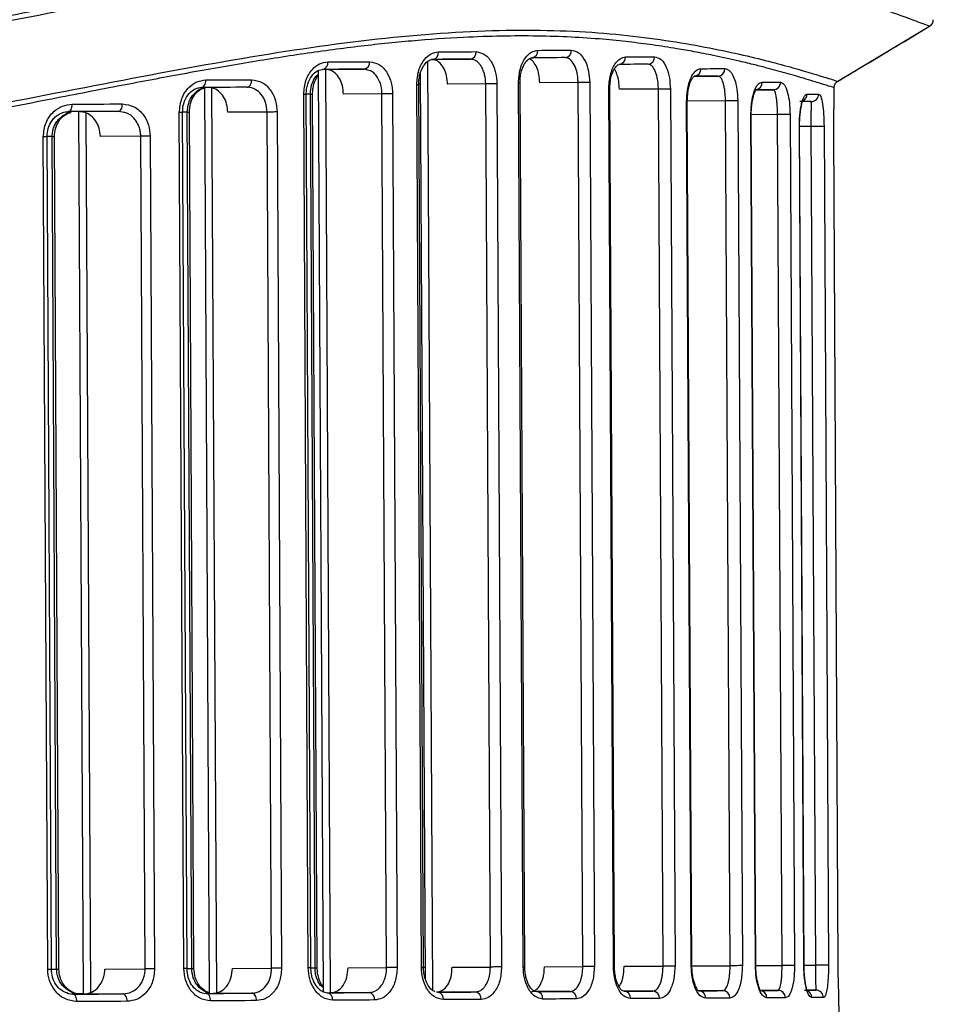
# Model space of a CAD drawing. Header units: millimetres. Extents: x -353 to -41, y 81 to 365.
# Tile 8 of 48: x -257 to -220, y 133 to 172. Entities that reach past the tile are written whole.
import ezdxf

# ---------------------------------------------------------------- set-up
doc = ezdxf.new("R2010")
doc.units = ezdxf.units.MM

msp = doc.modelspace()

# ---------------------------------------------------------------- linework, layer by layer
at = {"color": 7, "linetype": 'Continuous', "lineweight": 25}
for p, q in [((-224.034, 169.678), (-220.341, 171.89)), ((-220.359, 171.898), (-220.341, 171.89)), ((-240.28, 170.559), (-238.796, 170.566)), ((-238.615, 170.524), (-238.796, 170.566)), ((-244.913, 170.105), (-244.717, 133.1)), ((-244.622, 170.152), (-244.426, 133.09)), ((-244.61, 170.157), (-243.059, 170.165)), ((-242.812, 170.104), (-243.059, 170.165)), ((-240.521, 170.454), (-240.324, 133.163)), ((-231.557, 170.335), (-231.658, 170.363)), ((-240.81, 170.004), (-240.617, 133.635)), ((-229.766, 169.883), (-228.846, 169.888)), ((-228.776, 169.861), (-228.846, 169.888)), ((-249.488, 169.43), (-249.295, 133.034)), ((-249.197, 169.412), (-249.005, 133.07)), ((-247.595, 169.415), (-247.772, 169.439)), ((-240.765, 134.08), (-240.953, 169.555)), ((-240.953, 169.555), (-240.872, 169.555)), ((-240.808, 169.56), (-240.872, 169.56)), ((-240.684, 134.08), (-240.872, 169.555)), ((-238.179, 169.57), (-239.717, 169.562)), ((-237.991, 134.095), (-238.179, 169.57)), ((-237.732, 169.572), (-237.544, 134.097)), ((-236.863, 169.617), (-236.802, 169.618)), ((-236.674, 134.102), (-236.863, 169.617)), ((-236.614, 134.102), (-236.802, 169.618)), ((-234.468, 169.63), (-236.011, 169.622)), ((-234.28, 134.115), (-234.468, 169.63)), ((-234.003, 169.633), (-233.815, 134.117)), ((-233.051, 134.121), (-233.238, 169.355)), ((-233.238, 169.355), (-233.194, 169.355)), ((-233.007, 134.122), (-233.194, 169.355)), ((-231.241, 169.366), (-232.808, 169.357)), ((-231.055, 134.132), (-231.241, 169.366)), ((-230.76, 169.368), (-230.574, 134.135)), ((-227.311, 169.338), (-226.622, 169.341)), ((-226.591, 169.309), (-226.622, 169.341)), ((-224.176, 168.887), (-224.179, 169.42)), ((-245.31, 134.055), (-245.496, 169.152)), ((-245.226, 169.159), (-245.393, 169.158)), ((-245.207, 134.056), (-245.393, 169.153)), ((-245.04, 134.063), (-245.226, 169.159)), ((-244.952, 134.063), (-245.138, 169.159)), ((-242.349, 169.169), (-243.898, 169.161)), ((-242.163, 134.072), (-242.349, 169.169)), ((-241.922, 169.171), (-241.736, 134.075)), ((-229.924, 134.138), (-230.108, 168.881)), ((-230.108, 168.881), (-230.079, 168.881)), ((-228.544, 168.889), (-230.079, 168.881)), ((-229.895, 134.138), (-230.079, 168.881)), ((-228.36, 134.147), (-228.544, 168.889)), ((-228.05, 168.892), (-227.866, 134.149)), ((-225.097, 168.833), (-225.099, 168.863)), ((-254.542, 168.46), (-254.354, 133.007)), ((-254.251, 168.397), (-254.064, 133.072)), ((-252.771, 168.432), (-252.942, 168.468)), ((-250.31, 134.029), (-250.493, 168.424)), ((-250.178, 168.432), (-250.366, 168.431)), ((-250.184, 134.029), (-250.366, 168.425)), ((-249.995, 134.037), (-250.178, 168.432)), ((-249.907, 134.037), (-250.089, 168.432)), ((-246.969, 168.443), (-248.545, 168.435)), ((-246.786, 134.048), (-246.969, 168.443)), ((-246.563, 168.445), (-246.381, 134.05)), ((-227.344, 134.152), (-227.525, 168.336)), ((-227.525, 168.336), (-227.509, 168.336)), ((-226.454, 168.342), (-227.509, 168.337)), ((-227.328, 134.152), (-227.509, 168.336)), ((-226.273, 134.158), (-226.454, 168.342)), ((-225.95, 168.345), (-225.768, 134.161)), ((-225.396, 134.163), (-225.575, 167.861)), ((-225.096, 167.863), (-225.568, 167.861)), ((-225.39, 134.163), (-225.568, 167.861)), ((-224.917, 134.166), (-225.096, 167.863)), ((-224.585, 167.866), (-224.407, 134.169)), ((-255.784, 133.999), (-255.961, 167.452)), ((-255.631, 134), (-255.809, 167.453)), ((-255.601, 167.461), (-255.808, 167.46)), ((-255.423, 134.008), (-255.601, 167.461)), ((-255.335, 134.008), (-255.512, 167.461)), ((-252.043, 167.473), (-253.666, 167.465)), ((-251.866, 134.02), (-252.043, 167.473)), ((-251.662, 167.475), (-251.485, 134.022)), ((-224.016, 134.171), (-224.193, 167.603)), ((-224.016, 134.171), (-224.193, 167.603)), ((-224.193, 167.603), (-224.193, 167.603)), ((-236.674, 134.102), (-236.614, 134.102)), ((-235.823, 134.107), (-234.28, 134.115)), ((-233.051, 134.121), (-233.007, 134.122)), ((-232.622, 134.124), (-231.055, 134.132)), ((-229.924, 134.138), (-229.895, 134.138)), ((-229.895, 134.139), (-228.36, 134.147)), ((-227.344, 134.152), (-227.328, 134.152)), ((-227.328, 134.153), (-226.273, 134.158)), ((-225.39, 134.163), (-224.917, 134.166)), ((-224.016, 134.171), (-224.016, 134.171)), ((-255.631, 134.007), (-255.423, 134.008)), ((-253.488, 134.012), (-251.866, 134.02)), ((-250.184, 134.035), (-249.995, 134.037)), ((-248.363, 134.039), (-246.786, 134.048)), ((-245.207, 134.062), (-245.04, 134.063)), ((-243.712, 134.064), (-242.163, 134.072)), ((-240.765, 134.08), (-240.684, 134.08)), ((-240.684, 134.085), (-240.62, 134.086)), ((-239.529, 134.087), (-237.991, 134.095)), ((-254.955, 133.03), (-254.762, 133.005)), ((-254.469, 133.013), (-254.81, 133.011)), ((-252.754, 133.016), (-254.341, 133.007)), ((-249.591, 133.061), (-249.414, 133.033)), ((-249.296, 133.04), (-249.451, 133.039)), ((-249.296, 133.04), (-249.445, 133.039)), ((-249.304, 133.034), (-249.139, 133.035)), ((-247.579, 133.043), (-249.139, 133.035)), ((-244.696, 133.102), (-244.532, 133.06)), ((-244.53, 133.06), (-244.414, 133.06)), ((-242.862, 133.069), (-244.414, 133.06)), ((-238.597, 133.091), (-240.156, 133.083)), ((-236.236, 133.126), (-236.125, 133.105)), ((-234.789, 133.112), (-236.126, 133.105)), ((-232.708, 133.16), (-232.618, 133.124)), ((-231.461, 133.13), (-232.619, 133.124)), ((-229.712, 133.191), (-229.613, 133.14)), ((-228.652, 133.145), (-229.614, 133.14)), ((-226.431, 133.157), (-227.168, 133.154)), ((-224.91, 133.166), (-225.287, 133.164)), ((-223.985, 132.871), (-223.987, 132.915)), ((-223.982, 132.171), (-223.985, 132.888))]:
    msp.add_line(p, q, dxfattribs=at)
at = {"color": 7, "linetype": 'Continuous', "lineweight": 25, "flags": 128}
for points in [[(-236.083, 170.921), (-235.911, 170.922), (-235.741, 170.923), (-235.571, 170.924), (-235.403, 170.925), (-235.235, 170.926), (-235.069, 170.927), (-234.904, 170.928), (-234.74, 170.929)], [(-238.796, 170.566), (-238.98, 170.565), (-239.166, 170.564), (-239.352, 170.563), (-239.54, 170.562), (-239.729, 170.561), (-239.918, 170.56), (-240.109, 170.559), (-240.3, 170.558)], [(-240.078, 170.859), (-239.886, 170.86), (-239.694, 170.862), (-239.504, 170.863), (-239.314, 170.864), (-239.126, 170.865), (-238.938, 170.866), (-238.752, 170.867), (-238.566, 170.868)], [(-234.988, 170.627), (-235.151, 170.627), (-235.315, 170.626), (-235.481, 170.625), (-235.647, 170.624), (-235.815, 170.623), (-235.983, 170.622), (-236.153, 170.621), (-236.324, 170.62)], [(-232.557, 170.658), (-232.408, 170.659), (-232.259, 170.66), (-232.112, 170.661), (-231.966, 170.662), (-231.821, 170.662), (-231.677, 170.663), (-231.535, 170.664), (-231.394, 170.665)], [(-243.059, 170.165), (-243.264, 170.164), (-243.471, 170.163), (-243.678, 170.162), (-243.886, 170.161), (-244.096, 170.159), (-244.306, 170.158), (-244.517, 170.157), (-244.728, 170.156)], [(-244.528, 170.457), (-244.315, 170.458), (-244.103, 170.459), (-243.892, 170.461), (-243.682, 170.462), (-243.472, 170.463), (-243.264, 170.464), (-243.057, 170.465), (-242.85, 170.466)], [(-231.658, 170.363), (-231.798, 170.363), (-231.94, 170.362), (-232.083, 170.361), (-232.227, 170.36), (-232.372, 170.359), (-232.519, 170.359), (-232.666, 170.358), (-232.816, 170.357)], [(-229.535, 170.184), (-229.41, 170.184), (-229.285, 170.185), (-229.162, 170.186), (-229.041, 170.187), (-228.921, 170.187), (-228.802, 170.188), (-228.685, 170.188), (-228.569, 170.189)], [(-249.607, 169.429), (-249.572, 169.435), (-249.539, 169.452), (-249.508, 169.48), (-249.481, 169.517), (-249.459, 169.563), (-249.443, 169.615), (-249.433, 169.671), (-249.43, 169.73)], [(-249.43, 169.73), (-249.196, 169.731), (-248.964, 169.732), (-248.732, 169.734), (-248.501, 169.735), (-248.271, 169.736), (-248.042, 169.737), (-247.813, 169.739), (-247.586, 169.74)], [(-247.772, 169.439), (-247.735, 169.445), (-247.7, 169.462), (-247.668, 169.49), (-247.639, 169.527), (-247.616, 169.573), (-247.599, 169.625), (-247.589, 169.681), (-247.586, 169.74)], [(-228.846, 169.888), (-228.962, 169.887), (-229.078, 169.886), (-229.196, 169.886), (-229.316, 169.885), (-229.437, 169.884), (-229.559, 169.884), (-229.683, 169.883), (-229.808, 169.882)], [(-247.772, 169.439), (-247.998, 169.438), (-248.226, 169.436), (-248.454, 169.435), (-248.683, 169.434), (-248.913, 169.433), (-249.143, 169.431), (-249.375, 169.43), (-249.607, 169.429)], [(-237.732, 169.572), (-237.776, 169.572), (-237.829, 169.572), (-237.888, 169.571), (-237.95, 169.571), (-238.013, 169.571), (-238.074, 169.57), (-238.13, 169.57), (-238.179, 169.57)], [(-234.003, 169.633), (-234.045, 169.632), (-234.098, 169.632), (-234.158, 169.632), (-234.224, 169.632), (-234.291, 169.631), (-234.356, 169.631), (-234.416, 169.63), (-234.468, 169.63)], [(-230.76, 169.368), (-230.799, 169.368), (-230.851, 169.368), (-230.913, 169.367), (-230.981, 169.367), (-231.052, 169.367), (-231.121, 169.366), (-231.186, 169.366), (-231.241, 169.366)], [(-226.622, 169.341), (-226.709, 169.341), (-226.797, 169.34), (-226.886, 169.34), (-226.977, 169.339), (-227.07, 169.339), (-227.165, 169.338), (-227.261, 169.338), (-227.308, 169.338)], [(-227.075, 169.639), (-226.976, 169.639), (-226.88, 169.64), (-226.785, 169.64), (-226.691, 169.641), (-226.599, 169.641), (-226.509, 169.642), (-226.421, 169.642), (-226.334, 169.643)], [(-245.393, 169.153), (-245.394, 169.153), (-245.402, 169.152), (-245.422, 169.152), (-245.454, 169.152), (-245.496, 169.152)], [(-245.226, 169.159), (-245.187, 169.159), (-245.159, 169.159), (-245.142, 169.159), (-245.138, 169.159)], [(-241.922, 169.171), (-241.967, 169.171), (-242.019, 169.171), (-242.076, 169.17), (-242.135, 169.17), (-242.194, 169.17), (-242.251, 169.169), (-242.303, 169.169), (-242.349, 169.169)], [(-225.27, 169.162), (-225.205, 169.163), (-225.142, 169.163), (-225.08, 169.163), (-225.021, 169.164), (-224.964, 169.164), (-224.909, 169.164), (-224.855, 169.165), (-224.804, 169.165)], [(-254.95, 168.458), (-254.92, 168.464), (-254.892, 168.481), (-254.865, 168.509), (-254.842, 168.546), (-254.823, 168.592), (-254.81, 168.644), (-254.801, 168.7), (-254.799, 168.758)], [(-254.799, 168.758), (-254.544, 168.76), (-254.29, 168.761), (-254.036, 168.763), (-253.784, 168.764), (-253.532, 168.765), (-253.281, 168.767), (-253.031, 168.768), (-252.781, 168.769)], [(-252.942, 168.468), (-252.91, 168.474), (-252.88, 168.492), (-252.852, 168.519), (-252.828, 168.557), (-252.808, 168.602), (-252.793, 168.654), (-252.784, 168.711), (-252.781, 168.769)], [(-228.05, 168.892), (-228.085, 168.892), (-228.135, 168.891), (-228.197, 168.891), (-228.268, 168.891), (-228.343, 168.89), (-228.417, 168.89), (-228.485, 168.89), (-228.544, 168.889)], [(-225.099, 168.863), (-225.15, 168.863), (-225.203, 168.863), (-225.258, 168.862), (-225.315, 168.862), (-225.374, 168.862), (-225.435, 168.861), (-225.498, 168.861), (-225.563, 168.861)], [(-252.942, 168.468), (-253.19, 168.467), (-253.44, 168.466), (-253.689, 168.464), (-253.94, 168.463), (-254.191, 168.462), (-254.444, 168.46), (-254.696, 168.459), (-254.95, 168.458)], [(-250.366, 168.425), (-250.368, 168.425), (-250.38, 168.425), (-250.406, 168.425), (-250.444, 168.424), (-250.493, 168.424)], [(-250.178, 168.432), (-250.137, 168.432), (-250.108, 168.432), (-250.092, 168.432), (-250.089, 168.432)], [(-246.563, 168.445), (-246.609, 168.445), (-246.66, 168.445), (-246.714, 168.444), (-246.77, 168.444), (-246.825, 168.444), (-246.877, 168.444), (-246.926, 168.443), (-246.969, 168.443)], [(-225.95, 168.345), (-225.978, 168.345), (-226.025, 168.345), (-226.088, 168.344), (-226.161, 168.344), (-226.239, 168.343), (-226.318, 168.343), (-226.391, 168.343), (-226.454, 168.342)], [(-225.568, 167.861), (-225.569, 167.861), (-225.575, 167.861)], [(-224.585, 167.866), (-224.607, 167.866), (-224.649, 167.866), (-224.71, 167.865), (-224.785, 167.865), (-224.867, 167.865), (-224.951, 167.864), (-225.029, 167.864), (-225.096, 167.863)], [(-255.809, 167.453), (-255.811, 167.453), (-255.829, 167.453), (-255.86, 167.453), (-255.905, 167.453), (-255.961, 167.452)], [(-255.601, 167.461), (-255.558, 167.461), (-255.528, 167.461), (-255.514, 167.461), (-255.512, 167.461)], [(-251.662, 167.475), (-251.708, 167.475), (-251.756, 167.475), (-251.808, 167.474), (-251.859, 167.474), (-251.91, 167.474), (-251.959, 167.474), (-252.004, 167.473), (-252.043, 167.473)], [(-237.544, 134.097), (-237.588, 134.097), (-237.641, 134.097), (-237.7, 134.096), (-237.762, 134.096), (-237.825, 134.096), (-237.886, 134.095), (-237.942, 134.095), (-237.991, 134.095)], [(-233.815, 134.117), (-233.857, 134.117), (-233.909, 134.117), (-233.97, 134.116), (-234.035, 134.116), (-234.102, 134.116), (-234.168, 134.115), (-234.228, 134.115), (-234.28, 134.115)], [(-230.574, 134.135), (-230.612, 134.135), (-230.664, 134.134), (-230.726, 134.134), (-230.794, 134.134), (-230.865, 134.133), (-230.935, 134.133), (-230.999, 134.132), (-231.055, 134.132)], [(-227.866, 134.149), (-227.901, 134.149), (-227.951, 134.149), (-228.013, 134.149), (-228.084, 134.148), (-228.158, 134.148), (-228.232, 134.148), (-228.301, 134.147), (-228.36, 134.147)], [(-225.768, 134.161), (-225.797, 134.161), (-225.844, 134.161), (-225.906, 134.16), (-225.979, 134.16), (-226.058, 134.159), (-226.136, 134.159), (-226.21, 134.159), (-226.273, 134.158)], [(-225.39, 134.163), (-225.391, 134.163), (-225.396, 134.163)], [(-224.407, 134.169), (-224.428, 134.169), (-224.471, 134.168), (-224.532, 134.168), (-224.606, 134.168), (-224.689, 134.167), (-224.772, 134.167), (-224.851, 134.166), (-224.917, 134.166)], [(-255.631, 134), (-255.634, 134), (-255.651, 134), (-255.683, 134), (-255.728, 134), (-255.784, 133.999)], [(-255.423, 134.008), (-255.38, 134.008), (-255.351, 134.008), (-255.336, 134.008), (-255.335, 134.008)], [(-251.485, 134.022), (-251.53, 134.022), (-251.579, 134.022), (-251.63, 134.022), (-251.682, 134.021), (-251.733, 134.021), (-251.781, 134.021), (-251.826, 134.021), (-251.866, 134.02)], [(-250.184, 134.029), (-250.185, 134.029), (-250.198, 134.029), (-250.224, 134.029), (-250.262, 134.029), (-250.31, 134.029)], [(-249.995, 134.037), (-249.954, 134.037), (-249.925, 134.037), (-249.91, 134.037), (-249.907, 134.037)], [(-246.381, 134.05), (-246.427, 134.049), (-246.478, 134.049), (-246.532, 134.049), (-246.587, 134.049), (-246.642, 134.048), (-246.695, 134.048), (-246.744, 134.048), (-246.786, 134.048)], [(-245.207, 134.056), (-245.207, 134.056), (-245.216, 134.056), (-245.236, 134.056), (-245.268, 134.056), (-245.31, 134.055)], [(-245.04, 134.063), (-245.001, 134.063), (-244.973, 134.063), (-244.956, 134.063), (-244.952, 134.063)], [(-241.736, 134.075), (-241.781, 134.074), (-241.833, 134.074), (-241.89, 134.074), (-241.949, 134.073), (-242.008, 134.073), (-242.065, 134.073), (-242.117, 134.073), (-242.163, 134.072)], [(-254.355, 133.013), (-254.564, 133.012), (-254.804, 133.011)], [(-254.762, 133.005), (-254.508, 133.006), (-254.256, 133.008), (-254.004, 133.009), (-253.752, 133.01), (-253.502, 133.012), (-253.252, 133.013), (-253.003, 133.014), (-252.754, 133.016)], [(-254.607, 132.706), (-254.611, 132.764), (-254.62, 132.82), (-254.634, 132.872), (-254.653, 132.918), (-254.677, 132.955), (-254.703, 132.982), (-254.732, 132.999), (-254.762, 133.005)], [(-254.759, 133.005), (-254.592, 133.006), (-254.341, 133.007)], [(-252.59, 132.716), (-252.593, 132.775), (-252.603, 132.831), (-252.618, 132.883), (-252.639, 132.928), (-252.663, 132.966), (-252.692, 132.993), (-252.722, 133.01), (-252.754, 133.016)], [(-249.414, 133.033), (-249.182, 133.035), (-248.95, 133.036), (-248.72, 133.037), (-248.49, 133.038), (-248.261, 133.04), (-248.033, 133.041), (-247.805, 133.042), (-247.579, 133.043)], [(-249.234, 132.734), (-249.237, 132.793), (-249.248, 132.849), (-249.265, 132.901), (-249.287, 132.946), (-249.314, 132.983), (-249.346, 133.011), (-249.379, 133.028), (-249.414, 133.033)], [(-247.389, 132.744), (-247.393, 132.803), (-247.404, 132.859), (-247.422, 132.911), (-247.446, 132.956), (-247.474, 132.993), (-247.507, 133.021), (-247.542, 133.038), (-247.579, 133.043)], [(-244.532, 133.06), (-244.32, 133.061), (-244.109, 133.062), (-243.899, 133.063), (-243.69, 133.064), (-243.481, 133.065), (-243.274, 133.066), (-243.068, 133.067), (-242.862, 133.069)], [(-240.102, 133.083), (-239.91, 133.084), (-239.72, 133.085), (-239.53, 133.086), (-239.341, 133.087), (-239.154, 133.088), (-238.967, 133.089), (-238.782, 133.09), (-238.597, 133.091)], [(-236.125, 133.105), (-235.954, 133.106), (-235.785, 133.107), (-235.616, 133.108), (-235.448, 133.108), (-235.282, 133.109), (-235.116, 133.11), (-234.952, 133.111), (-234.789, 133.112)], [(-232.618, 133.124), (-232.469, 133.124), (-232.321, 133.125), (-232.175, 133.126), (-232.029, 133.127), (-231.885, 133.128), (-231.742, 133.128), (-231.601, 133.129), (-231.461, 133.13)], [(-229.613, 133.14), (-229.488, 133.141), (-229.364, 133.141), (-229.242, 133.142), (-229.121, 133.143), (-229.001, 133.143), (-228.883, 133.144), (-228.767, 133.145), (-228.652, 133.145)], [(-227.167, 133.153), (-227.069, 133.154), (-226.973, 133.154), (-226.879, 133.155), (-226.786, 133.155), (-226.694, 133.156), (-226.605, 133.156), (-226.517, 133.157), (-226.431, 133.157)], [(-225.374, 133.163), (-225.309, 133.164), (-225.246, 133.164), (-225.185, 133.164), (-225.126, 133.165), (-225.069, 133.165), (-225.014, 133.165), (-224.961, 133.166), (-224.91, 133.166)], [(-252.59, 132.716), (-252.839, 132.715), (-253.09, 132.714), (-253.341, 132.712), (-253.593, 132.711), (-253.845, 132.71), (-254.099, 132.708), (-254.353, 132.707), (-254.607, 132.706)], [(-247.389, 132.744), (-247.617, 132.743), (-247.846, 132.742), (-248.075, 132.741), (-248.305, 132.739), (-248.536, 132.738), (-248.768, 132.737), (-249, 132.736), (-249.234, 132.734)], [(-242.65, 132.77), (-242.857, 132.769), (-243.064, 132.767), (-243.272, 132.766), (-243.482, 132.765), (-243.692, 132.764), (-243.903, 132.763), (-244.115, 132.762), (-244.328, 132.761)], [(-238.364, 132.793), (-238.55, 132.792), (-238.736, 132.791), (-238.924, 132.79), (-239.112, 132.789), (-239.302, 132.788), (-239.492, 132.787), (-239.684, 132.786), (-239.876, 132.785)], [(-234.538, 132.813), (-234.702, 132.812), (-234.867, 132.812), (-235.033, 132.811), (-235.201, 132.81), (-235.369, 132.809), (-235.538, 132.808), (-235.709, 132.807), (-235.881, 132.806)], [(-231.194, 132.831), (-231.335, 132.831), (-231.477, 132.83), (-231.62, 132.829), (-231.765, 132.828), (-231.911, 132.827), (-232.058, 132.827), (-232.207, 132.826), (-232.357, 132.825)], [(-228.371, 132.847), (-228.487, 132.846), (-228.604, 132.845), (-228.723, 132.845), (-228.843, 132.844), (-228.964, 132.843), (-229.087, 132.843), (-229.212, 132.842), (-229.337, 132.841)], [(-226.139, 132.859), (-226.226, 132.858), (-226.314, 132.858), (-226.404, 132.857), (-226.496, 132.857), (-226.59, 132.856), (-226.685, 132.856), (-226.781, 132.855), (-226.88, 132.855)], [(-224.612, 132.867), (-224.663, 132.867), (-224.716, 132.867), (-224.771, 132.867), (-224.829, 132.866), (-224.888, 132.866), (-224.949, 132.866), (-225.012, 132.865), (-225.078, 132.865)]]:
    msp.add_lwpolyline(points, dxfattribs=at)
at = {"color": 7, "linetype": 'Continuous', "lineweight": 25}
for centre, radius, start, end in [((-236.358, 170.894), 0.276, 276.9389, 5.6747), ((-235.017, 170.904), 0.278, 276.0568, 5.0856), ((-240.347, 170.825), 0.27, 279.8027, 7.3762), ((-238.837, 170.836), 0.272, 278.6751, 6.7428), ((-232.839, 170.638), 0.282, 274.7025, 4.1147), ((-231.678, 170.647), 0.284, 274.0182, 3.5915), ((-244.79, 170.415), 0.266, 283.4637, 9.141), ((-243.115, 170.427), 0.267, 282.0211, 8.4959), ((-229.823, 170.17), 0.288, 272.978, 2.7508), ((-228.859, 170.177), 0.29, 272.4605, 2.3108), ((-227.37, 169.631), 0.295, 281.1136, 1.4722), ((-226.629, 169.636), 0.295, 271.3249, 1.2909), ((-225.57, 169.159), 0.3, 293.7691, 0.5606), ((-225.102, 169.162), 0.299, 270.5932, 0.5909), ((-244.591, 132.8), 0.266, 351.4689, 77.1367), ((-242.915, 132.806), 0.267, 352.1138, 78.5796), ((-240.145, 132.816), 0.27, 353.2331, 80.7986), ((-238.635, 132.822), 0.272, 353.8663, 81.9265), ((-236.156, 132.83), 0.276, 354.9342, 83.6633), ((-234.816, 132.835), 0.278, 355.5231, 84.5457), ((-232.638, 132.842), 0.282, 356.4938, 85.9007), ((-231.477, 132.846), 0.284, 357.0168, 86.5852), ((-229.625, 132.852), 0.288, 357.8574, 87.6261), ((-228.661, 132.855), 0.29, 358.2973, 88.1439), ((-227.173, 132.86), 0.293, 358.9782, 88.9124), ((-226.434, 132.862), 0.295, 359.317, 89.2805), ((-225.378, 132.865), 0.3, 0.046, 67.0568), ((-224.91, 132.867), 0.299, 0.0168, 90.0132)]:
    msp.add_arc(centre, radius, start, end, dxfattribs=at)
for points, knots in [([(-223.953, 173.115), (-224.879, 173.375), (-226.733, 173.896), (-230.568, 174.618), (-235.116, 174.991), (-240.393, 174.842), (-246.285, 174.136), (-252.706, 173.001), (-259.573, 171.659), (-266.808, 170.349), (-274.36, 169.288), (-282.131, 168.672), (-289.975, 168.588), (-297.759, 168.986), (-305.352, 169.859), (-312.661, 171.048), (-319.611, 172.345), (-326.113, 173.497), (-332.104, 174.258), (-337.494, 174.469), (-342.177, 174.144), (-346.083, 173.429), (-349.175, 172.592), (-351.395, 171.836), (-352.798, 171.288), (-352.961, 171.215), (-353.043, 171.179)], [0, 0, 0, 0, 0.0416474, 0.083386, 0.1250132, 0.1662646, 0.2078982, 0.249624, 0.2912293, 0.3331438, 0.3747987, 0.4165524, 0.4584329, 0.4998768, 0.5415608, 0.5834479, 0.6251055, 0.6669646, 0.7084001, 0.7497831, 0.7916045, 0.833134, 0.8747965, 0.9166428, 0.9581862, 1, 1, 1, 1]), ([(-286.859, 168.874), (-285.462, 168.895), (-282.69, 168.935), (-278.567, 169.178), (-274.503, 169.554), (-270.47, 170.057), (-267.45, 170.513), (-265.375, 170.854), (-264.2, 171.054), (-262.949, 171.274), (-261.927, 171.458), (-261.135, 171.603), (-260.575, 171.706), (-259.956, 171.821), (-258.983, 172.004), (-258.067, 172.177), (-256.782, 172.422), (-255.395, 172.687), (-253.587, 173.03), (-251.746, 173.372), (-249.964, 173.692), (-247.358, 174.136), (-244.077, 174.626), (-240.251, 175.023), (-236.696, 175.177), (-233.932, 175.116), (-231.8, 174.948), (-230.231, 174.76), (-228.773, 174.531), (-227.532, 174.295), (-226.381, 174.044), (-225.342, 173.79), (-224.47, 173.556), (-223.997, 173.418), (-223.818, 173.365)], [0, 0, 0, 0, 0.050471, 0.100069, 0.149664, 0.199523, 0.250134, 0.264198, 0.279366, 0.295639, 0.313017, 0.319611, 0.327028, 0.335271, 0.344337, 0.366041, 0.372325, 0.396798, 0.423167, 0.447977, 0.475178, 0.50043, 0.56331, 0.625608, 0.686881, 0.749642, 0.783766, 0.819143, 0.853479, 0.887284, 0.914212, 0.948424, 0.980483, 1, 1, 1, 1]), ([(-220.341, 171.89), (-220.394, 171.909), (-220.5, 171.948), (-221.223, 172.216), (-222.316, 172.608), (-223.407, 172.946), (-223.953, 173.115)], [0, 0, 0, 0, 0.250445, 0.499616, 0.749363, 1, 1, 1, 1]), ([(-220.339, 171.89), (-220.318, 171.905), (-220.276, 171.935), (-220.229, 171.999), (-220.199, 172.072), (-220.195, 172.124), (-220.193, 172.149)], [0, 0, 0, 0, 0.246006, 0.499997, 0.753989, 1, 1, 1, 1]), ([(-276.246, 165.911), (-273.863, 166.176), (-269.107, 166.705), (-262.284, 167.884), (-255.799, 169.142), (-249.713, 170.326), (-244.083, 171.253), (-238.997, 171.74), (-234.549, 171.761), (-230.822, 171.352), (-227.858, 170.764), (-225.707, 170.197), (-224.329, 169.77), (-224.132, 169.708), (-224.034, 169.678)], [0, 0, 0, 0, 0.0833834, 0.1664591, 0.2501278, 0.3332445, 0.4163966, 0.5002453, 0.5832777, 0.6665214, 0.7502089, 0.8333055, 0.9168503, 1, 1, 1, 1]), ([(-224.044, 169.672), (-223.734, 169.857), (-222.485, 170.605), (-221.237, 171.353), (-220.298, 171.915)], [0, 0, 0, 0, 0.248051, 1, 1, 1, 1]), ([(-224.184, 169.42), (-224.182, 169.42), (-224.145, 169.406), (-224.293, 169.455), (-224.677, 169.576), (-225.221, 169.745), (-225.735, 169.897), (-226.11, 170.004), (-226.51, 170.114), (-226.945, 170.23), (-227.449, 170.358), (-228.139, 170.523), (-228.932, 170.696), (-229.762, 170.859), (-230.571, 171.003), (-231.437, 171.136), (-232.431, 171.264), (-233.918, 171.415), (-236.069, 171.528), (-238.682, 171.477), (-241.13, 171.312), (-243.319, 171.084), (-245.607, 170.773), (-248.011, 170.389), (-250.465, 169.954), (-253.06, 169.463), (-255.954, 168.899), (-259.125, 168.279), (-262.429, 167.658), (-265.754, 167.072), (-269.165, 166.534), (-272.69, 166.051), (-275.06, 165.807), (-276.242, 165.685)], [0, 0, 0, 0, 0.0019462, 0.047117, 0.0938363, 0.140551, 0.1585857, 0.177472, 0.1949456, 0.2111779, 0.2299345, 0.2512153, 0.2818802, 0.3036939, 0.3219124, 0.3465954, 0.3688123, 0.3920797, 0.4458605, 0.5002587, 0.5358518, 0.5709226, 0.6065081, 0.6419378, 0.6779721, 0.7118385, 0.7497135, 0.7946194, 0.8355919, 0.8749406, 0.9175675, 0.9588785, 1, 1, 1, 1]), ([(-236.863, 169.617), (-236.848, 169.81), (-236.82, 170.194), (-236.608, 170.622), (-236.35, 170.875), (-236.172, 170.906), (-236.083, 170.921)], [0, 0, 0, 0, 0.279489, 0.55877, 0.778869, 1, 1, 1, 1]), ([(-234.74, 170.929), (-234.633, 170.905), (-234.419, 170.859), (-234.178, 170.518), (-234.031, 170.089), (-234.012, 169.785), (-234.003, 169.633)], [0, 0, 0, 0, 0.279726, 0.559111, 0.779049, 1, 1, 1, 1]), ([(-240.953, 169.555), (-240.937, 169.746), (-240.905, 170.129), (-240.669, 170.557), (-240.38, 170.813), (-240.179, 170.844), (-240.078, 170.859)], [0, 0, 0, 0, 0.279545, 0.558845, 0.778901, 1, 1, 1, 1]), ([(-240.872, 169.555), (-240.869, 169.635), (-240.864, 169.79), (-240.815, 170.004), (-240.745, 170.188), (-240.63, 170.379), (-240.462, 170.54), (-240.325, 170.556), (-240.26, 170.564)], [0, 0, 0, 0, 0.144124, 0.282644, 0.415146, 0.54274, 0.780539, 1, 1, 1, 1]), ([(-239.717, 169.562), (-239.724, 169.673), (-239.739, 169.897), (-239.848, 170.195), (-240.007, 170.42), (-240.187, 170.541), (-240.306, 170.553), (-240.355, 170.558)], [0, 0, 0, 0, 0.21304, 0.426056, 0.639771, 0.854812, 1, 1, 1, 1]), ([(-238.179, 169.57), (-238.188, 169.696), (-238.201, 169.889), (-238.278, 170.122), (-238.344, 170.254), (-238.414, 170.358), (-238.495, 170.452), (-238.571, 170.497), (-238.615, 170.524)], [0, 0, 0, 0, 0.293797, 0.451438, 0.615921, 0.691662, 0.819734, 1, 1, 1, 1]), ([(-238.566, 170.868), (-238.444, 170.844), (-238.2, 170.797), (-237.928, 170.453), (-237.763, 170.025), (-237.742, 169.723), (-237.732, 169.572)], [0, 0, 0, 0, 0.279638, 0.558979, 0.778971, 1, 1, 1, 1]), ([(-236.802, 169.618), (-236.799, 169.706), (-236.793, 169.876), (-236.742, 170.105), (-236.673, 170.292), (-236.569, 170.474), (-236.428, 170.611), (-236.327, 170.621), (-236.28, 170.625)], [0, 0, 0, 0, 0.156571, 0.303548, 0.441111, 0.56984, 0.800312, 1, 1, 1, 1]), ([(-236.011, 169.622), (-236.017, 169.733), (-236.03, 169.954), (-236.123, 170.246), (-236.258, 170.476), (-236.372, 170.549), (-236.429, 170.585)], [0, 0, 0, 0, 0.249835, 0.499568, 0.752155, 1, 1, 1, 1]), ([(-234.812, 170.57), (-234.825, 170.578), (-234.881, 170.614), (-234.941, 170.622), (-234.988, 170.627)], [0, 0, 0, 0, 0.228684, 1, 1, 1, 1]), ([(-234.468, 169.63), (-234.471, 169.696), (-234.475, 169.83), (-234.518, 170.084), (-234.615, 170.362), (-234.736, 170.515), (-234.805, 170.565), (-234.812, 170.57)], [0, 0, 0, 0, 0.1599167, 0.3232022, 0.6437144, 0.9645804, 1, 1, 1, 1]), ([(-233.238, 169.355), (-233.225, 169.549), (-233.199, 169.938), (-233.012, 170.364), (-232.788, 170.614), (-232.634, 170.643), (-232.557, 170.658)], [0, 0, 0, 0, 0.27943, 0.558627, 0.778833, 1, 1, 1, 1]), ([(-231.394, 170.665), (-231.303, 170.642), (-231.121, 170.597), (-230.914, 170.261), (-230.786, 169.831), (-230.769, 169.523), (-230.76, 169.368)], [0, 0, 0, 0, 0.27987, 0.559112, 0.779224, 1, 1, 1, 1]), ([(-245.496, 169.152), (-245.478, 169.343), (-245.443, 169.726), (-245.181, 170.154), (-244.862, 170.41), (-244.639, 170.441), (-244.528, 170.457)], [0, 0, 0, 0, 0.279541, 0.558846, 0.778904, 1, 1, 1, 1]), ([(-245.393, 169.153), (-245.391, 169.223), (-245.385, 169.364), (-245.325, 169.627), (-245.189, 169.906), (-244.953, 170.126), (-244.778, 170.15), (-244.692, 170.161)], [0, 0, 0, 0, 0.1301, 0.258899, 0.510787, 0.757321, 1, 1, 1, 1]), ([(-243.898, 169.161), (-243.906, 169.273), (-243.923, 169.498), (-244.046, 169.797), (-244.226, 170.022), (-244.425, 170.141), (-244.558, 170.152), (-244.61, 170.157)], [0, 0, 0, 0, 0.214686, 0.429373, 0.644067, 0.85876, 1, 1, 1, 1]), ([(-242.85, 170.466), (-242.714, 170.443), (-242.442, 170.395), (-242.139, 170.05), (-241.956, 169.623), (-241.933, 169.322), (-241.922, 169.171)], [0, 0, 0, 0, 0.279609, 0.558932, 0.778947, 1, 1, 1, 1]), ([(-242.349, 169.169), (-242.356, 169.274), (-242.368, 169.451), (-242.447, 169.69), (-242.548, 169.874), (-242.674, 170.02), (-242.768, 170.077), (-242.812, 170.104)], [0, 0, 0, 0, 0.258239, 0.4359, 0.645574, 0.83065, 1, 1, 1, 1]), ([(-233.194, 169.355), (-233.191, 169.447), (-233.186, 169.624), (-233.14, 169.86), (-233.078, 170.049), (-232.987, 170.229), (-232.871, 170.356), (-232.801, 170.36), (-232.768, 170.362)], [0, 0, 0, 0, 0.15759, 0.305337, 0.443463, 0.57197, 0.801871, 1, 1, 1, 1]), ([(-232.808, 169.357), (-232.814, 169.465), (-232.825, 169.68), (-232.898, 169.971), (-232.974, 170.105), (-233.011, 170.172)], [0, 0, 0, 0, 0.334108, 0.667925, 1, 1, 1, 1]), ([(-231.241, 169.366), (-231.243, 169.433), (-231.247, 169.57), (-231.274, 169.762), (-231.314, 169.939), (-231.384, 170.139), (-231.47, 170.274), (-231.538, 170.322), (-231.557, 170.335)], [0, 0, 0, 0, 0.147369, 0.298431, 0.441887, 0.595994, 0.892519, 1, 1, 1, 1]), ([(-230.108, 168.881), (-230.097, 169.079), (-230.074, 169.474), (-229.913, 169.898), (-229.725, 170.141), (-229.599, 170.169), (-229.535, 170.184)], [0, 0, 0, 0, 0.279229, 0.558458, 0.778869, 1, 1, 1, 1]), ([(-228.569, 170.189), (-228.496, 170.167), (-228.349, 170.124), (-228.18, 169.796), (-228.072, 169.365), (-228.058, 169.05), (-228.05, 168.892)], [0, 0, 0, 0, 0.28011, 0.559487, 0.779519, 1, 1, 1, 1]), ([(-250.493, 168.424), (-250.473, 168.617), (-250.433, 169.001), (-250.145, 169.429), (-249.795, 169.683), (-249.552, 169.714), (-249.43, 169.73)], [0, 0, 0, 0, 0.279538, 0.558771, 0.778875, 1, 1, 1, 1]), ([(-247.586, 169.74), (-247.436, 169.716), (-247.138, 169.67), (-246.803, 169.326), (-246.602, 168.898), (-246.576, 168.596), (-246.563, 168.445)], [0, 0, 0, 0, 0.279637, 0.558962, 0.778961, 1, 1, 1, 1]), ([(-245.226, 169.159), (-245.217, 169.283), (-245.203, 169.475), (-245.109, 169.707), (-245.024, 169.864), (-244.945, 169.926), (-244.912, 169.952)], [0, 0, 0, 0, 0.394551, 0.610334, 0.837921, 1, 1, 1, 1]), ([(-245.138, 169.159), (-245.135, 169.23), (-245.13, 169.369), (-245.074, 169.613), (-244.999, 169.807), (-244.925, 169.888), (-244.912, 169.901)], [0, 0, 0, 0, 0.245574, 0.478986, 0.911453, 1, 1, 1, 1]), ([(-230.079, 168.881), (-230.075, 169.008), (-230.067, 169.206), (-230.021, 169.441), (-229.973, 169.606), (-229.916, 169.74), (-229.833, 169.874), (-229.789, 169.882), (-229.758, 169.888)], [0, 0, 0, 0, 0.2091164, 0.3248401, 0.4474047, 0.5761054, 0.7114107, 1, 1, 1, 1]), ([(-228.544, 168.889), (-228.546, 168.959), (-228.549, 169.101), (-228.569, 169.297), (-228.599, 169.476), (-228.651, 169.673), (-228.713, 169.804), (-228.762, 169.849), (-228.776, 169.861)], [0, 0, 0, 0, 0.14614, 0.297138, 0.439067, 0.593599, 0.889041, 1, 1, 1, 1]), ([(-250.366, 168.425), (-250.357, 168.549), (-250.336, 168.804), (-250.166, 169.139), (-249.949, 169.335), (-249.742, 169.423), (-249.631, 169.43), (-249.575, 169.434)], [0, 0, 0, 0, 0.228619, 0.471209, 0.727632, 0.861746, 1, 1, 1, 1]), ([(-250.178, 168.432), (-250.166, 168.559), (-250.149, 168.754), (-250.042, 168.988), (-249.918, 169.171), (-249.751, 169.311), (-249.604, 169.394), (-249.527, 169.405), (-249.51, 169.407)], [0, 0, 0, 0, 0.276896, 0.424852, 0.578961, 0.792288, 0.956229, 1, 1, 1, 1]), ([(-250.089, 168.432), (-250.08, 168.554), (-250.061, 168.795), (-249.918, 169.097), (-249.726, 169.318), (-249.573, 169.384), (-249.497, 169.417)], [0, 0, 0, 0, 0.255995, 0.506921, 0.754822, 1, 1, 1, 1]), ([(-248.545, 168.435), (-248.555, 168.547), (-248.573, 168.771), (-248.707, 169.069), (-248.905, 169.294), (-249.126, 169.414), (-249.273, 169.426), (-249.332, 169.431)], [0, 0, 0, 0, 0.213371, 0.42673, 0.640465, 0.855119, 1, 1, 1, 1]), ([(-246.969, 168.443), (-246.981, 168.573), (-247.006, 168.836), (-247.186, 169.158), (-247.399, 169.346), (-247.543, 169.397), (-247.595, 169.415)], [0, 0, 0, 0, 0.28782, 0.581814, 0.847689, 1, 1, 1, 1]), ([(-227.525, 168.336), (-227.516, 168.539), (-227.497, 168.945), (-227.366, 169.365), (-227.22, 169.598), (-227.123, 169.625), (-227.075, 169.639)], [0, 0, 0, 0, 0.27893, 0.558352, 0.779136, 1, 1, 1, 1]), ([(-227.455, 168.926), (-227.451, 168.946), (-227.436, 169.033), (-227.402, 169.147), (-227.361, 169.259), (-227.317, 169.34), (-227.314, 169.338), (-227.312, 169.337)], [0, 0, 0, 0, 0.064851, 0.270498, 0.476069, 0.682571, 1, 1, 1, 1]), ([(-226.454, 168.342), (-226.455, 168.415), (-226.457, 168.565), (-226.469, 168.768), (-226.486, 168.948), (-226.515, 169.138), (-226.551, 169.28), (-226.581, 169.302), (-226.591, 169.309)], [0, 0, 0, 0, 0.141045, 0.288896, 0.425146, 0.576561, 0.862483, 1, 1, 1, 1]), ([(-226.334, 169.643), (-226.281, 169.622), (-226.175, 169.581), (-226.05, 169.267), (-225.967, 168.835), (-225.956, 168.508), (-225.95, 168.345)], [0, 0, 0, 0, 0.279096, 0.558722, 0.779537, 1, 1, 1, 1]), ([(-224.179, 169.419), (-224.177, 169.444), (-224.174, 169.496), (-224.143, 169.569), (-224.097, 169.633), (-224.054, 169.663), (-224.033, 169.678)], [0, 0, 0, 0, 0.245942, 0.499994, 0.754048, 1, 1, 1, 1]), ([(-227.509, 168.336), (-227.508, 168.416), (-227.505, 168.575), (-227.484, 168.778), (-227.463, 168.883), (-227.455, 168.926)], [0, 0, 0, 0, 0.3716221, 0.7447418, 1, 1, 1, 1]), ([(-225.575, 167.861), (-225.574, 167.954), (-225.572, 168.143), (-225.55, 168.405), (-225.517, 168.639), (-225.461, 168.893), (-225.376, 169.115), (-225.306, 169.146), (-225.27, 169.162)], [0, 0, 0, 0, 0.124007, 0.250357, 0.373321, 0.500937, 0.75085, 1, 1, 1, 1]), ([(-224.804, 169.165), (-224.774, 169.146), (-224.714, 169.107), (-224.645, 168.809), (-224.597, 168.379), (-224.589, 168.037), (-224.585, 167.866)], [0, 0, 0, 0, 0.279652, 0.559496, 0.779961, 1, 1, 1, 1]), ([(-255.961, 167.452), (-255.939, 167.647), (-255.894, 168.036), (-255.575, 168.462), (-255.194, 168.712), (-254.931, 168.743), (-254.799, 168.758)], [0, 0, 0, 0, 0.279406, 0.558635, 0.778847, 1, 1, 1, 1]), ([(-252.781, 168.769), (-252.619, 168.746), (-252.295, 168.701), (-251.928, 168.36), (-251.704, 167.931), (-251.676, 167.627), (-251.662, 167.475)], [0, 0, 0, 0, 0.279723, 0.559074, 0.779023, 1, 1, 1, 1]), ([(-225.568, 167.861), (-225.567, 167.968), (-225.564, 168.175), (-225.537, 168.443), (-225.506, 168.642), (-225.466, 168.815), (-225.46, 168.85), (-225.456, 168.871)], [0, 0, 0, 0, 0.197911, 0.384395, 0.560218, 0.725384, 1, 1, 1, 1]), ([(-225.096, 167.863), (-225.096, 167.941), (-225.097, 168.1), (-225.097, 168.31), (-225.095, 168.49), (-225.095, 168.674), (-225.094, 168.806), (-225.097, 168.827), (-225.097, 168.833)], [0, 0, 0, 0, 0.138867, 0.288092, 0.422629, 0.576167, 0.862975, 1, 1, 1, 1]), ([(-224.193, 167.603), (-224.194, 167.707), (-224.194, 167.916), (-224.191, 168.191), (-224.188, 168.421), (-224.182, 168.661), (-224.177, 168.86), (-224.177, 168.889), (-224.176, 168.903)], [0, 0, 0, 0, 0.125054, 0.250227, 0.370775, 0.50092, 0.749957, 1, 1, 1, 1]), ([(-255.809, 167.453), (-255.8, 167.564), (-255.781, 167.801), (-255.643, 168.069), (-255.477, 168.252), (-255.317, 168.367), (-255.128, 168.447), (-254.992, 168.458), (-254.922, 168.463)], [0, 0, 0, 0, 0.203083, 0.43642, 0.565109, 0.702123, 0.846908, 1, 1, 1, 1]), ([(-255.601, 167.461), (-255.597, 167.527), (-255.59, 167.662), (-255.532, 167.854), (-255.441, 168.03), (-255.281, 168.233), (-255.085, 168.363), (-254.919, 168.431), (-254.864, 168.437), (-254.85, 168.439)], [0, 0, 0, 0, 0.143298, 0.289818, 0.429409, 0.57871, 0.866538, 0.966132, 1, 1, 1, 1]), ([(-255.512, 167.461), (-255.504, 167.568), (-255.487, 167.789), (-255.347, 168.086), (-255.13, 168.333), (-254.938, 168.408), (-254.838, 168.446)], [0, 0, 0, 0, 0.2246481, 0.4654427, 0.7237391, 1, 1, 1, 1]), ([(-253.666, 167.465), (-253.675, 167.575), (-253.695, 167.797), (-253.839, 168.092), (-254.051, 168.317), (-254.294, 168.442), (-254.46, 168.455), (-254.529, 168.46)], [0, 0, 0, 0, 0.209061, 0.418062, 0.628817, 0.843622, 1, 1, 1, 1]), ([(-252.043, 167.473), (-252.047, 167.538), (-252.054, 167.668), (-252.107, 167.857), (-252.192, 168.035), (-252.344, 168.236), (-252.542, 168.399), (-252.714, 168.424), (-252.771, 168.432)], [0, 0, 0, 0, 0.13845, 0.279957, 0.424825, 0.573336, 0.858354, 1, 1, 1, 1]), ([(-237.544, 134.097), (-237.558, 133.905), (-237.587, 133.522), (-237.806, 133.095), (-238.076, 132.839), (-238.268, 132.808), (-238.364, 132.793)], [0, 0, 0, 0, 0.279515, 0.558817, 0.778892, 1, 1, 1, 1]), ([(-235.881, 132.806), (-235.994, 132.829), (-236.221, 132.876), (-236.483, 133.219), (-236.643, 133.648), (-236.664, 133.95), (-236.674, 134.102)], [0, 0, 0, 0, 0.279676, 0.55901, 0.778986, 1, 1, 1, 1]), ([(-236.234, 133.123), (-236.257, 133.14), (-236.307, 133.177), (-236.407, 133.295), (-236.491, 133.457), (-236.553, 133.63), (-236.602, 133.849), (-236.609, 134.015), (-236.614, 134.102)], [0, 0, 0, 0, 0.170762, 0.390117, 0.520362, 0.665023, 0.824288, 1, 1, 1, 1]), ([(-236.373, 133.104), (-236.3, 133.119), (-236.155, 133.149), (-235.972, 133.377), (-235.871, 133.655), (-235.828, 133.908), (-235.824, 134.041), (-235.823, 134.107)], [0, 0, 0, 0, 0.2498025, 0.4993726, 0.7484773, 0.8750607, 1, 1, 1, 1]), ([(-234.789, 133.112), (-234.743, 133.119), (-234.682, 133.127), (-234.619, 133.167), (-234.538, 133.228), (-234.418, 133.382), (-234.324, 133.661), (-234.285, 133.915), (-234.282, 134.049), (-234.28, 134.115)], [0, 0, 0, 0, 0.172255, 0.223405, 0.251096, 0.500288, 0.749416, 0.875994, 1, 1, 1, 1]), ([(-233.815, 134.117), (-233.828, 133.924), (-233.853, 133.537), (-234.048, 133.111), (-234.285, 132.859), (-234.454, 132.829), (-234.538, 132.813)], [0, 0, 0, 0, 0.279478, 0.558705, 0.778857, 1, 1, 1, 1]), ([(-232.357, 132.825), (-232.455, 132.848), (-232.65, 132.893), (-232.88, 133.232), (-233.023, 133.662), (-233.042, 133.968), (-233.051, 134.121)], [0, 0, 0, 0, 0.279787, 0.558946, 0.779091, 1, 1, 1, 1]), ([(-232.707, 133.142), (-232.718, 133.156), (-232.742, 133.188), (-232.823, 133.298), (-232.895, 133.457), (-232.951, 133.632), (-232.996, 133.858), (-233.004, 134.031), (-233.007, 134.122)], [0, 0, 0, 0, 0.169428, 0.387832, 0.517785, 0.66303, 0.823094, 1, 1, 1, 1]), ([(-232.825, 133.315), (-232.802, 133.343), (-232.752, 133.403), (-232.698, 133.555), (-232.654, 133.729), (-232.626, 133.922), (-232.623, 134.057), (-232.622, 134.124)], [0, 0, 0, 0, 0.176959, 0.38345, 0.587841, 0.794399, 1, 1, 1, 1]), ([(-231.461, 133.13), (-231.426, 133.136), (-231.373, 133.145), (-231.274, 133.225), (-231.189, 133.357), (-231.121, 133.559), (-231.083, 133.736), (-231.058, 133.928), (-231.056, 134.065), (-231.055, 134.132)], [0, 0, 0, 0, 0.160242, 0.250789, 0.499802, 0.629249, 0.749816, 0.876436, 1, 1, 1, 1]), ([(-230.574, 134.135), (-230.585, 133.939), (-230.608, 133.547), (-230.776, 133.122), (-230.979, 132.876), (-231.122, 132.846), (-231.194, 132.831)], [0, 0, 0, 0, 0.279304, 0.558549, 0.778855, 1, 1, 1, 1]), ([(-229.337, 132.841), (-229.418, 132.863), (-229.58, 132.907), (-229.774, 133.239), (-229.899, 133.671), (-229.915, 133.982), (-229.924, 134.138)], [0, 0, 0, 0, 0.280008, 0.559205, 0.779295, 1, 1, 1, 1]), ([(-229.681, 133.169), (-229.681, 133.178), (-229.678, 133.202), (-229.736, 133.295), (-229.795, 133.453), (-229.844, 133.63), (-229.885, 133.863), (-229.892, 134.044), (-229.895, 134.138)], [0, 0, 0, 0, 0.130887, 0.359912, 0.496045, 0.647804, 0.815168, 1, 1, 1, 1]), ([(-228.652, 133.145), (-228.628, 133.15), (-228.59, 133.159), (-228.52, 133.234), (-228.458, 133.362), (-228.409, 133.561), (-228.381, 133.739), (-228.363, 133.936), (-228.361, 134.077), (-228.36, 134.147)], [0, 0, 0, 0, 0.156873, 0.250635, 0.499919, 0.630215, 0.74995, 0.876998, 1, 1, 1, 1]), ([(-227.866, 134.149), (-227.876, 133.949), (-227.895, 133.548), (-228.034, 133.128), (-228.198, 132.889), (-228.313, 132.861), (-228.371, 132.847)], [0, 0, 0, 0, 0.279038, 0.55841, 0.779002, 1, 1, 1, 1]), ([(-226.88, 132.855), (-226.942, 132.876), (-227.065, 132.918), (-227.219, 133.239), (-227.322, 133.673), (-227.337, 133.992), (-227.344, 134.152)], [0, 0, 0, 0, 0.280191, 0.559665, 0.779583, 1, 1, 1, 1]), ([(-227.177, 133.201), (-227.176, 133.202), (-227.16, 133.216), (-227.199, 133.284), (-227.242, 133.438), (-227.284, 133.62), (-227.319, 133.863), (-227.325, 134.053), (-227.328, 134.152)], [0, 0, 0, 0, 0.014416, 0.274611, 0.430099, 0.601451, 0.791248, 1, 1, 1, 1]), ([(-226.431, 133.157), (-226.41, 133.17), (-226.368, 133.194), (-226.325, 133.361), (-226.298, 133.555), (-226.283, 133.735), (-226.273, 133.937), (-226.273, 134.086), (-226.273, 134.158)], [0, 0, 0, 0, 0.249668, 0.499582, 0.631339, 0.749993, 0.877893, 1, 1, 1, 1]), ([(-225.768, 134.161), (-225.776, 133.954), (-225.79, 133.54), (-225.894, 133.127), (-226.014, 132.899), (-226.097, 132.872), (-226.139, 132.859)], [0, 0, 0, 0, 0.278656, 0.558449, 0.779539, 1, 1, 1, 1]), ([(-225.078, 132.865), (-225.113, 132.88), (-225.184, 132.911), (-225.272, 133.131), (-225.33, 133.385), (-225.365, 133.617), (-225.39, 133.879), (-225.394, 134.068), (-225.396, 134.163)], [0, 0, 0, 0, 0.24876, 0.498271, 0.626074, 0.749285, 0.873891, 1, 1, 1, 1]), ([(-225.296, 133.248), (-225.295, 133.251), (-225.292, 133.269), (-225.32, 133.372), (-225.348, 133.551), (-225.381, 133.823), (-225.387, 134.046), (-225.39, 134.163)], [0, 0, 0, 0, 0.046829, 0.241605, 0.465154, 0.717276, 1, 1, 1, 1]), ([(-224.91, 133.166), (-224.909, 133.177), (-224.906, 133.199), (-224.907, 133.354), (-224.91, 133.541), (-224.913, 133.721), (-224.916, 133.93), (-224.917, 134.089), (-224.917, 134.166)], [0, 0, 0, 0, 0.2499569, 0.4998388, 0.6334298, 0.75054, 0.8797088, 1, 1, 1, 1]), ([(-224.407, 134.169), (-224.408, 134.024), (-224.411, 133.735), (-224.44, 133.373), (-224.483, 133.092), (-224.541, 132.904), (-224.588, 132.88), (-224.612, 132.867)], [0, 0, 0, 0, 0.185971, 0.372348, 0.559858, 0.779869, 1, 1, 1, 1]), ([(-223.987, 132.915), (-223.987, 132.923), (-223.987, 132.949), (-223.995, 133.152), (-224.006, 133.486), (-224.014, 133.856), (-224.015, 134.066), (-224.016, 134.171)], [0, 0, 0, 0, 0.119268, 0.412364, 0.705152, 0.85234, 1, 1, 1, 1]), ([(-254.607, 132.706), (-254.775, 132.728), (-255.11, 132.774), (-255.498, 133.112), (-255.738, 133.54), (-255.769, 133.846), (-255.784, 133.999)], [0, 0, 0, 0, 0.279783, 0.558981, 0.779119, 1, 1, 1, 1]), ([(-254.943, 133.023), (-255.044, 133.06), (-255.238, 133.132), (-255.459, 133.377), (-255.603, 133.673), (-255.622, 133.894), (-255.631, 134)], [0, 0, 0, 0, 0.276324, 0.534637, 0.775402, 1, 1, 1, 1]), ([(-254.469, 133.013), (-254.548, 133.018), (-254.669, 133.027), (-254.899, 133.108), (-255.096, 133.24), (-255.258, 133.441), (-255.351, 133.616), (-255.411, 133.807), (-255.419, 133.941), (-255.423, 134.008)], [0, 0, 0, 0, 0.164338, 0.250795, 0.499726, 0.628913, 0.749764, 0.876253, 1, 1, 1, 1]), ([(-254.441, 133.008), (-254.511, 133.013), (-254.647, 133.021), (-254.835, 133.099), (-254.996, 133.212), (-255.163, 133.394), (-255.304, 133.661), (-255.325, 133.898), (-255.335, 134.008)], [0, 0, 0, 0, 0.153038, 0.297788, 0.434785, 0.563476, 0.796856, 1, 1, 1, 1]), ([(-254.341, 133.007), (-254.23, 133.023), (-254.007, 133.053), (-253.722, 133.281), (-253.565, 133.56), (-253.497, 133.813), (-253.491, 133.946), (-253.488, 134.012)], [0, 0, 0, 0, 0.249806, 0.499353, 0.748443, 0.874998, 1, 1, 1, 1]), ([(-252.754, 133.016), (-252.638, 133.031), (-252.407, 133.061), (-252.158, 133.253), (-252.008, 133.458), (-251.926, 133.636), (-251.874, 133.826), (-251.869, 133.956), (-251.866, 134.02)], [0, 0, 0, 0, 0.2500645, 0.4991665, 0.6288784, 0.7554205, 0.8790394, 1, 1, 1, 1]), ([(-251.485, 134.022), (-251.505, 133.829), (-251.546, 133.443), (-251.844, 133.015), (-252.207, 132.763), (-252.462, 132.732), (-252.59, 132.716)], [0, 0, 0, 0, 0.279503, 0.558708, 0.778848, 1, 1, 1, 1]), ([(-249.234, 132.734), (-249.389, 132.758), (-249.698, 132.804), (-250.053, 133.147), (-250.269, 133.575), (-250.297, 133.877), (-250.31, 134.029)], [0, 0, 0, 0, 0.279672, 0.559029, 0.778999, 1, 1, 1, 1]), ([(-249.578, 133.052), (-249.656, 133.084), (-249.812, 133.149), (-250.008, 133.372), (-250.153, 133.671), (-250.174, 133.91), (-250.184, 134.029)], [0, 0, 0, 0, 0.248714, 0.497875, 0.747644, 1, 1, 1, 1]), ([(-249.373, 133.094), (-249.403, 133.1), (-249.541, 133.125), (-249.709, 133.279), (-249.855, 133.482), (-249.963, 133.716), (-249.983, 133.91), (-249.995, 134.037)], [0, 0, 0, 0, 0.085194, 0.389496, 0.551969, 0.707975, 1, 1, 1, 1]), ([(-249.296, 133.064), (-249.34, 133.079), (-249.486, 133.129), (-249.696, 133.323), (-249.872, 133.654), (-249.895, 133.911), (-249.907, 134.037)], [0, 0, 0, 0, 0.134388, 0.436829, 0.725381, 1, 1, 1, 1]), ([(-249.139, 133.035), (-249.037, 133.051), (-248.832, 133.082), (-248.575, 133.313), (-248.397, 133.645), (-248.374, 133.908), (-248.363, 134.039)], [0, 0, 0, 0, 0.25007, 0.499909, 0.749263, 1, 1, 1, 1]), ([(-247.579, 133.043), (-247.519, 133.048), (-247.406, 133.058), (-247.207, 133.145), (-246.996, 133.329), (-246.82, 133.655), (-246.797, 133.918), (-246.786, 134.048)], [0, 0, 0, 0, 0.1416619, 0.2725269, 0.5009973, 0.7531216, 1, 1, 1, 1]), ([(-246.381, 134.05), (-246.399, 133.858), (-246.435, 133.475), (-246.705, 133.047), (-247.037, 132.791), (-247.272, 132.76), (-247.389, 132.744)], [0, 0, 0, 0, 0.279526, 0.558819, 0.778889, 1, 1, 1, 1]), ([(-244.328, 132.761), (-244.47, 132.784), (-244.753, 132.831), (-245.076, 133.176), (-245.272, 133.604), (-245.297, 133.905), (-245.31, 134.055)], [0, 0, 0, 0, 0.279616, 0.558944, 0.778953, 1, 1, 1, 1]), ([(-244.678, 133.078), (-244.734, 133.104), (-244.851, 133.16), (-245.025, 133.356), (-245.14, 133.604), (-245.197, 133.85), (-245.204, 133.986), (-245.207, 134.056)], [0, 0, 0, 0, 0.217387, 0.454853, 0.714424, 0.853824, 1, 1, 1, 1]), ([(-244.718, 133.273), (-244.751, 133.299), (-244.867, 133.39), (-244.966, 133.613), (-245.03, 133.86), (-245.037, 133.995), (-245.04, 134.063)], [0, 0, 0, 0, 0.162164, 0.570106, 0.782522, 1, 1, 1, 1]), ([(-244.718, 133.32), (-244.72, 133.321), (-244.8, 133.392), (-244.876, 133.591), (-244.942, 133.849), (-244.948, 133.991), (-244.952, 134.063)], [0, 0, 0, 0, 0.011441, 0.497242, 0.746927, 1, 1, 1, 1]), ([(-242.862, 133.069), (-242.778, 133.081), (-242.645, 133.1), (-242.48, 133.221), (-242.354, 133.364), (-242.255, 133.55), (-242.179, 133.79), (-242.169, 133.967), (-242.163, 134.072)], [0, 0, 0, 0, 0.225142, 0.356523, 0.500135, 0.662393, 0.799924, 1, 1, 1, 1]), ([(-241.736, 134.075), (-241.752, 133.883), (-241.784, 133.501), (-242.028, 133.073), (-242.329, 132.817), (-242.543, 132.785), (-242.65, 132.77)], [0, 0, 0, 0, 0.27955, 0.558855, 0.778907, 1, 1, 1, 1]), ([(-239.876, 132.785), (-240.004, 132.808), (-240.26, 132.855), (-240.553, 133.2), (-240.731, 133.628), (-240.754, 133.929), (-240.765, 134.08)], [0, 0, 0, 0, 0.279617, 0.558938, 0.778949, 1, 1, 1, 1]), ([(-240.23, 133.102), (-240.268, 133.123), (-240.351, 133.169), (-240.501, 133.342), (-240.613, 133.588), (-240.673, 133.85), (-240.681, 134.002), (-240.684, 134.08)], [0, 0, 0, 0, 0.19245, 0.420432, 0.687778, 0.837961, 1, 1, 1, 1]), ([(-240.156, 133.083), (-240.073, 133.099), (-239.906, 133.13), (-239.699, 133.36), (-239.556, 133.692), (-239.538, 133.955), (-239.529, 134.087)], [0, 0, 0, 0, 0.25007, 0.49992, 0.749282, 1, 1, 1, 1]), ([(-238.597, 133.091), (-238.536, 133.1), (-238.427, 133.115), (-238.298, 133.212), (-238.217, 133.304), (-238.148, 133.41), (-238.084, 133.542), (-238.01, 133.775), (-237.999, 133.969), (-237.991, 134.095)], [0, 0, 0, 0, 0.188578, 0.3349714, 0.4390223, 0.5006202, 0.6339504, 0.7617534, 1, 1, 1, 1])]:
    msp.add_open_spline(points, degree=3, knots=knots, dxfattribs=at)
msp.add_open_spline([(-244.414, 133.06), (-244.321, 133.076), (-244.136, 133.107), (-243.903, 133.34), (-243.741, 133.671), (-243.722, 133.933), (-243.712, 134.064)], degree=3, dxfattribs=at)

doc.saveas('drawing.dxf')
